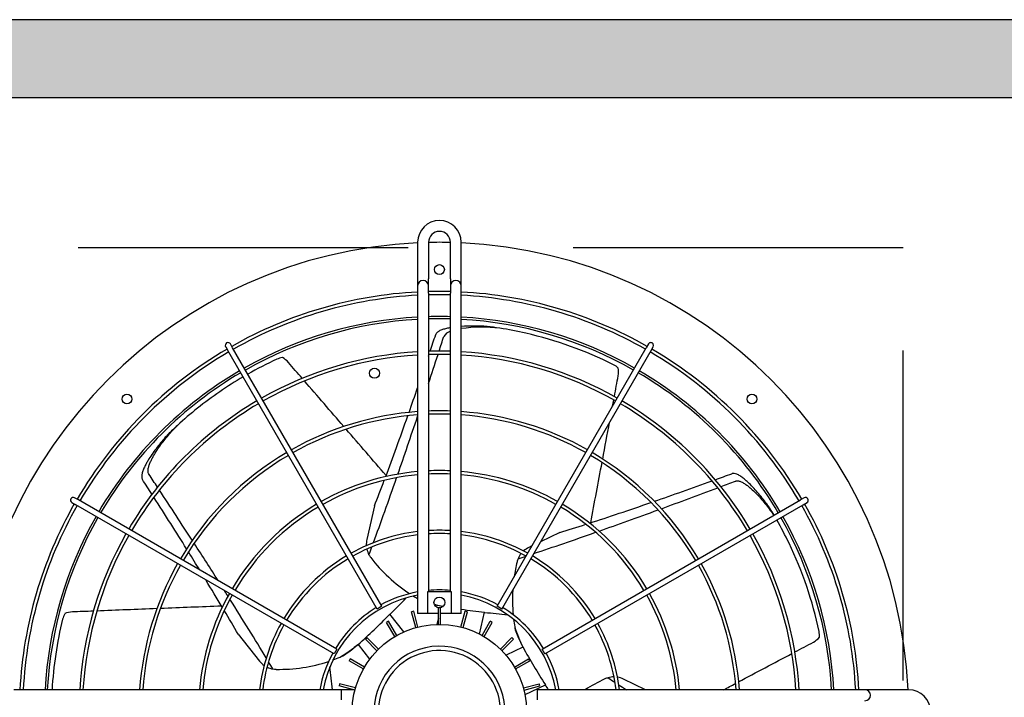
# Model space of a CAD drawing. Header units: millimetres. Extents: x -7955266 to 72030, y -46136 to 9299934.
# Tile 199 of 203: x -4974628 to -4974438, y 6638224 to 6638354. Entities that reach past the tile are written whole.
import ezdxf
from ezdxf.enums import TextEntityAlignment as Align

# ---------------------------------------------------------------- set-up
doc = ezdxf.new("R2010")
doc.units = ezdxf.units.MM
doc.header["$LTSCALE"] = 10
doc.linetypes.add('HIDDEN', pattern=[9.525, 6.35, -3.175])
for name, color, linetype, lineweight in [('BMS_urzadzenia_nr_obw_magistrala', 140, 'Continuous', 13), ('BMS_urzadzenia_WE_WY', 30, 'Continuous', 20), ('IE_ATRYBUTY_ BLOCK_1', 7, 'Continuous', 25), ('IE_ATRYBUTY_ BLOCK_2', 7, 'Continuous', 18), ('IE_urzadzenia', 30, 'Continuous', 25), ('IE_urzadzenia_nr_obw', 94, 'Continuous', 20)]:
    doc.layers.add(name, color=color, linetype=linetype, lineweight=lineweight)
doc.styles.add('ROMANS', font='romans.shx', dxfattribs={"width": 0.8})

# ---------------------------------------------------------------- blocks, each defined once
blk = doc.blocks.new('urzadzenie_klimatyzator_zewn_VRF')
h = blk.add_hatch(color=256)
h.paths.add_polyline_path([(-337.5, -330), (337.5, -330), (337.5, -15), (-337.5, -15)], flags=16)
h.paths.add_polyline_path([(-352.5, -345), (352.5, -345), (352.5, 0), (-352.5, 0)])
for p, q in [((-172.95, -42.82), (-172.95, -49.86)), ((-170.85, -42.82), (-170.85, -49.86)), ((-166.65, -49.86), (-166.65, -42.82)), ((-164.55, -49.86), (-164.55, -42.82)), ((-172.95, -49.86), (-172.95, -51.22)), ((-170.85, -51.22), (-170.85, -49.86)), ((-166.65, -49.86), (-166.65, -51.22)), ((-164.55, -51.22), (-164.55, -49.86)), ((-172.95, -51.22), (-172.95, -52.59)), ((-172.95, -52.59), (-172.95, -114.22)), ((-170.85, -52.59), (-170.85, -51.22)), ((-170.85, -52.59), (-170.85, -110.02)), ((-166.65, -51.22), (-166.65, -52.59)), ((-166.65, -110.02), (-166.65, -52.59)), ((-164.55, -52.59), (-164.55, -51.22)), ((-164.55, -114.22), (-164.55, -52.59)), ((-208.56, -63.12), (-208.98, -62.39)), ((-128.52, -62.39), (-128.94, -63.12)), ((-209.89, -62.91), (-209.47, -63.64)), ((-180.75, -113.38), (-209.47, -63.64)), ((-179.85, -112.86), (-208.56, -63.12)), ((-157.65, -112.86), (-128.94, -63.12)), ((-156.75, -113.38), (-128.03, -63.64)), ((-128.03, -63.64), (-127.61, -62.91)), ((-238.23, -92.4), (-238.96, -91.98)), ((-188.49, -121.12), (-238.23, -92.4)), ((-149.01, -121.12), (-99.27, -92.4)), ((-98.54, -91.98), (-99.27, -92.4)), ((-239.49, -92.89), (-238.76, -93.31)), ((-189.02, -122.03), (-238.76, -93.31)), ((-181.26, -93.55), (-182.73, -99.99)), ((-148.48, -122.03), (-98.74, -93.31)), ((-98.74, -93.31), (-98.01, -92.89)), ((-145.61, -98.67), (-149.27, -100.44)), ((-150.95, -101.24), (-151.56, -101.54)), ((-170.99, -114.22), (-170.99, -110.02)), ((-170.99, -110.02), (-166.51, -110.02)), ((-166.51, -110.02), (-166.51, -114.22)), ((-179.85, -112.86), (-180.75, -113.38)), ((-168.49, -112.82), (-169.34, -112.63)), ((-168.96, -116.33), (-168.96, -113.18)), ((-168.54, -113.18), (-168.96, -113.18)), ((-168.54, -116.33), (-168.54, -113.18)), ((-168.42, -112.82), (-168.5, -113.14)), ((-156.75, -113.38), (-157.65, -112.86)), ((-175.61, -117.79), (-178.31, -114.4)), ((-173.71, -113.8), (-174.12, -113.91)), ((-173.3, -116.95), (-174.12, -113.91)), ((-172.89, -116.84), (-173.71, -113.8)), ((-170.99, -114.22), (-172.95, -114.22)), ((-168.96, -114.22), (-170.99, -114.22)), ((-168.96, -115.17), (-169.23, -116.33)), ((-166.51, -114.22), (-168.54, -114.22)), ((-164.55, -114.22), (-166.51, -114.22)), ((-164.61, -116.84), (-163.79, -113.8)), ((-164.2, -116.95), (-163.38, -113.91)), ((-163.38, -113.91), (-163.79, -113.8)), ((-161.04, -118.2), (-160.07, -113.97)), ((-178.54, -115.74), (-178.91, -115.95)), ((-177.33, -118.68), (-178.91, -115.95)), ((-176.97, -118.47), (-178.54, -115.74)), ((-160.53, -118.47), (-158.96, -115.74)), ((-160.17, -118.68), (-158.59, -115.95)), ((-158.59, -115.95), (-158.96, -115.74)), ((-207.49, -118.23), (-203.37, -123.4)), ((-182.71, -118.87), (-183.01, -119.17)), ((-180.78, -121.4), (-183.01, -119.17)), ((-180.48, -121.1), (-182.71, -118.87)), ((-157.02, -121.1), (-154.79, -118.87)), ((-156.72, -121.4), (-154.49, -119.17)), ((-154.49, -119.17), (-154.79, -118.87)), ((-188.49, -121.12), (-189.02, -122.03)), ((-184.47, -120.26), (-185.14, -120.8)), ((-184.42, -120.21), (-182.18, -123.03)), ((-152.67, -120.72), (-155.92, -122.28)), ((-152.71, -120.66), (-153.09, -119.89)), ((-148.48, -122.03), (-149.01, -121.12)), ((-185.92, -122.97), (-186.13, -123.33)), ((-183.19, -124.54), (-185.92, -122.97)), ((-154.31, -124.54), (-151.58, -122.97)), ((-151.37, -123.33), (-151.58, -122.97)), ((-183.4, -124.91), (-186.13, -123.33)), ((-154.1, -124.91), (-151.37, -123.33)), ((-129.07, -128.93), (-133.34, -126.87)), ((-187.97, -127.76), (-188.07, -128.16)), ((-185.03, -128.98), (-188.07, -128.16)), ((-184.92, -128.57), (-187.97, -127.76)), ((-152.58, -128.57), (-149.53, -127.76)), ((-152.47, -128.98), (-149.43, -128.16)), ((-152.27, -129.85), (-148.36, -127.97)), ((-149.43, -128.16), (-149.53, -127.76)), ((-249.29, -128.93), (-250.65, -128.93)), ((-187.65, -128.93), (-249.29, -128.93)), ((-185.24, -128.93), (-187.65, -128.93)), ((-187.65, -128.93), (-187.65, -130.88)), ((-88.21, -128.93), (-149.85, -128.93)), ((-149.85, -130.88), (-149.85, -128.93)), ((-86.85, -128.93), (-88.21, -128.93)), ((-85.49, -128.93), (-86.85, -128.93)), ((-78.45, -128.93), (-85.49, -128.93))]:
    blk.add_line(p, q)
at = {"linetype": 'HIDDEN'}
for p, q in [((-79.5, -43.88), (-258, -43.88)), ((-79.5, -222.38), (-79.5, -43.88))]:
    blk.add_line(p, q, dxfattribs=at)
for points in [[(-352.5, -345), (352.5, -345), (352.5, 0), (-352.5, 0)], [(-337.5, -330), (337.5, -330), (337.5, -15), (-337.5, -15)]]:
    blk.add_lwpolyline(points, close=True)
for centre, radius in [((-168.75, -48.07), 0.945), ((-181.25, -68.02), 0.966), ((-228.89, -72.99), 0.945), ((-108.61, -72.99), 0.945), ((-168.75, -112.12), 1.05), ((-168.75, -133.13), 16.8)]:
    blk.add_circle(centre, radius)
for centre, radius, start, end in [((-168.75, -42.82), 4.2, 0, 180), ((-168.75, -42.82), 2.1, 0, 180), ((-168.75, -133.13), 90.3, 92.6659, 177.3341), ((-168.75, -133.13), 90.3, 90, 91.3326), ((-168.75, -133.13), 90.3, 88.6674, 90), ((-168.75, -133.13), 90.3, 2.6659, 87.3341), ((-171.9, -51.22), 1.05, 0, 180), ((-165.6, -51.22), 1.05, 0, 180), ((-168.75, -133.13), 80.85, 92.9777, 119.6279), ((-168.75, -133.13), 80.22, 93.0012, 119.625), ((-168.75, -133.13), 80.85, 90, 91.4884), ((-168.75, -133.13), 80.22, 90, 91.5001), ((-168.75, -133.13), 80.85, 88.5116, 90), ((-168.75, -133.13), 80.22, 88.4999, 90), ((-168.75, -133.13), 80.85, 60.3721, 87.0223), ((-168.75, -133.13), 80.22, 60.375, 86.9988), ((-168.75, -133.13), 76.02, 93.1671, 119.6043), ((-168.75, -133.13), 75.6, 93.1847, 119.6021), ((-168.75, -133.13), 76.02, 90, 91.583), ((-168.75, -133.13), 75.6, 90, 91.5918), ((-168.75, -133.13), 76.02, 88.417, 90), ((-168.75, -133.13), 75.6, 88.4082, 90), ((-168.75, -133.13), 76.02, 60.3957, 86.8329), ((-168.75, -133.13), 75.6, 60.3979, 86.8153), ((-166.11, -61.89), 2.02, 105.4119, 152.3986), ((-162.09, -94.75), 35.82, 85.9958, 93.9403), ((-160.58, -89.44), 30.28, 83.4711, 97.54), ((-168.75, -133.13), 74.68, 81.0509, 82.9516), ((-168.75, -133.14), 74.69, 77.1432, 81.0504), ((-168.75, -133.13), 74.68, 63.3522, 77.1426), ((-209.44, -62.65), 0.525, 30, 210), ((-128.06, -62.65), 0.525, 330, 150), ((-168.75, -133.13), 80.85, 120.3721, 149.6279), ((-168.75, -133.13), 80.22, 120.375, 149.625), ((-168.75, -133.13), 69.36, 93.4714, 119.5663), ((-168.75, -133.13), 69.36, 90, 91.7349), ((-168.75, -133.13), 68.73, 90, 91.7508), ((-168.75, -133.13), 69.36, 88.2651, 90), ((-168.75, -133.13), 68.73, 88.2492, 90), ((-168.75, -133.13), 69.36, 60.4337, 86.5286), ((-168.75, -133.13), 80.22, 30.375, 59.625), ((-168.75, -133.13), 80.85, 30.3721, 59.6279), ((-168.75, -133.13), 74.68, 114.7805, 119.5972), ((-168.75, -133.13), 68.73, 93.5033, 119.5624), ((-198.29, -69.14), 4.2, 99.362, 114.7783), ((-201, -68.69), 4.22, 40.8018, 61.2764), ((-168.75, -133.13), 68.73, 60.4376, 86.4967), ((-168.75, -133.13), 76.02, 120.3957, 149.6043), ((-168.75, -133.13), 75.6, 120.3979, 149.6021), ((-137.14, -70.14), 4.2, 47.9334, 63.3497), ((-138.48, -67.74), 4.22, 349.3732, 9.8478), ((-168.75, -133.13), 75.6, 30.3979, 59.6021), ((-168.75, -133.13), 76.02, 30.3957, 59.6043), ((-168.75, -133.13), 74.68, 120.403, 128.5712), ((-168.75, -133.13), 69.36, 120.4337, 149.5663), ((-168.75, -133.13), 68.73, 120.4376, 149.5624), ((-168.75, -133.13), 68.73, 30.4376, 59.5624), ((-168.75, -133.13), 69.36, 30.4337, 59.5663), ((-168.74, -133.14), 74.69, 128.5718, 132.479), ((-168.75, -133.13), 57.88, 94.1616, 119.4803), ((-168.75, -133.13), 57.88, 90, 92.0794), ((-168.75, -133.13), 57.88, 87.9206, 90), ((-168.75, -133.13), 57.88, 60.5197, 85.8384), ((-168.75, -133.13), 57.25, 94.2074, 119.4745), ((-168.75, -133.13), 57.25, 90, 92.1023), ((-168.75, -133.13), 57.25, 87.8977, 90), ((-168.75, -133.13), 57.25, 60.5255, 85.7926), ((-168.74, -133.13), 74.68, 132.4794, 134.3802), ((-168.75, -133.13), 57.88, 120.5197, 149.4803), ((-168.75, -133.13), 57.88, 30.5197, 59.4803), ((-168.75, -133.13), 57.25, 120.5255, 149.4745), ((-168.75, -133.13), 57.25, 30.5255, 59.4745), ((-168.75, -133.13), 46.39, 95.1946, 119.3516), ((-168.75, -133.13), 46.39, 90, 92.5946), ((-168.75, -133.13), 46.39, 87.4054, 90), ((-168.75, -133.13), 46.39, 60.6484, 84.8054), ((-168.75, -133.13), 45.76, 95.2663, 119.3426), ((-168.75, -133.13), 45.76, 90, 92.6304), ((-168.75, -133.13), 45.76, 87.3696, 90), ((-168.75, -133.13), 45.76, 60.6574, 84.7337), ((-239.22, -92.44), 0.525, 60, 240), ((-98.28, -92.44), 0.525, 300, 120), ((-168.75, -133.13), 80.85, 150.3721, 177.0223), ((-168.75, -133.13), 80.22, 150.375, 176.9988), ((-168.75, -133.13), 46.39, 120.6484, 149.3516), ((-168.75, -133.13), 45.76, 120.6574, 149.3426), ((-168.75, -133.13), 45.76, 30.6574, 59.3426), ((-168.75, -133.13), 46.39, 30.6484, 59.3516), ((-168.75, -133.13), 74.68, 30.4028, 31.5231), ((-168.75, -133.13), 80.22, 3.0012, 29.625), ((-168.75, -133.13), 80.85, 2.9777, 29.6279), ((-168.75, -133.13), 76.02, 150.3957, 176.8329), ((-168.75, -133.13), 75.6, 150.3979, 176.8153), ((-168.76, -133.13), 74.69, 25.7146, 29.5968), ((-168.75, -133.13), 75.6, 3.1847, 29.6021), ((-168.75, -133.13), 76.02, 3.1671, 29.6043), ((-168.75, -133.13), 34.9, 96.9115, 119.1381), ((-168.75, -133.13), 34.9, 90, 93.4495), ((-168.75, -133.13), 34.9, 86.5505, 90), ((-168.75, -133.13), 34.9, 60.8619, 83.0885), ((-168.75, -133.13), 69.36, 150.4337, 176.5286), ((-168.75, -133.13), 68.73, 150.4376, 176.4967), ((-168.75, -133.13), 34.27, 97.0392, 119.1223), ((-178.63, -100.93), 4.2, 167.1429, 183.5389), ((-168.75, -133.13), 34.27, 90, 93.513), ((-168.75, -133.13), 34.27, 86.487, 90), ((-168.75, -133.13), 34.27, 60.8777, 82.9608), ((-168.75, -133.13), 68.73, 3.5033, 29.5624), ((-168.75, -133.13), 69.36, 3.4714, 29.5663), ((-178.63, -100.93), 4.2, 192.4851, 208.7032), ((-149.74, -105.32), 4.2, 115.7143, 132.1103), ((-168.75, -133.13), 74.68, 11.9236, 25.7141), ((-168.75, -133.13), 34.9, 120.8619, 149.1381), ((-168.75, -133.13), 34.27, 120.8777, 149.1223), ((-178.63, -100.93), 4.2, 208.7039, 217.5935), ((-157.73, -84.83), 30.59, 217.5945, 236.7924), ((-149.74, -105.32), 4.2, 157.2754, 166.1649), ((-149.74, -105.32), 4.2, 141.0566, 157.2746), ((-168.75, -133.13), 34.27, 30.8777, 59.1223), ((-168.75, -133.13), 34.9, 30.8619, 59.1381), ((-168.75, -133.13), 57.88, 150.5197, 175.8384), ((-168.75, -133.13), 57.25, 150.5255, 175.7926), ((-124.12, -111.63), 30.58, 166.1657, 171.6382), ((-168.75, -133.13), 57.25, 4.2074, 29.4745), ((-168.75, -133.13), 57.88, 4.1616, 29.4803), ((-168.75, -133.13), 23.42, 90, 95.1455), ((-168.75, -133.13), 23.42, 84.8545, 90), ((-124.12, -111.63), 30.58, 176.4659, 185.364), ((-168.75, -133.13), 46.39, 150.6484, 174.8054), ((-168.75, -133.13), 45.76, 150.6574, 174.7337), ((-168.75, -133.13), 22.79, 100.6222, 169.3778), ((-168.75, -133.13), 23.42, 100.3332, 118.7152), ((-168.75, -133.13), 23.42, 61.2848, 79.6668), ((-168.75, -133.13), 22.79, 10.6222, 79.3778), ((-168.75, -133.13), 45.76, 5.2663, 29.3426), ((-168.75, -133.13), 46.39, 5.1946, 29.3516), ((-168.75, -133.13), 23.42, 121.2848, 148.7152), ((-148.59, 0.27), 114.81, 260.054, 260.2535), ((-148.59, 0.27), 114.81, 262.0111, 264.263), ((-168.75, -133.13), 23.42, 31.2848, 58.7152), ((-168.75, -133.13), 74.68, 166.2092, 176.7757), ((-237.19, -116.33), 4.2, 150.7906, 166.2068), ((-239.23, -118.16), 4.22, 92.2304, 112.7049), ((-260.47, -34.2), 114.81, 311.4826, 315.6916), ((-168.75, -133.13), 34.9, 150.8619, 173.0885), ((-168.75, -133.13), 34.27, 150.8777, 172.9608), ((-124.11, -111.63), 30.6, 189.753, 190.8934), ((-122.12, -106.11), 33.88, 198.4111, 205.5513), ((-122.46, -105.23), 33.95, 201.0324, 205.577), ((-168.75, -133.13), 34.27, 7.0392, 29.1223), ((-168.75, -133.13), 34.9, 6.9115, 29.1381), ((-98.76, -116.02), 4.22, 297.9446, 318.4192), ((-99.8, -118.56), 4.2, 356.5049, 11.9211), ((-205.46, -93.67), 33.88, 301.2682, 308.4084), ((-206.25, -94.21), 33.95, 303.8895, 308.4341), ((-168.75, -133.13), 12.6, 3.1897, 266.8103), ((-51.89, -65.72), 114.81, 208.6254, 212.8344), ((-168.75, -133.13), 23.42, 151.2848, 169.6668), ((-199.64, -94.38), 30.6, 292.6102, 293.7505), ((-168.75, -133.13), 11.76, 359.4153, 270.5847), ((-168.75, -133.13), 23.42, 10.3332, 28.7152), ((-200.08, -120.78), 4.2, 218.5714, 234.9675), ((-200.08, -120.78), 4.2, 243.9137, 260.1318), ((-200.08, -120.78), 4.2, 260.1325, 269.0221), ((-199.64, -94.4), 30.59, 269.0231, 288.2209), ((-124.12, -154.62), 30.59, 114.7381, 122.8535), ((-135.16, -130.65), 4.2, 105.8468, 114.7364), ((-135.16, -130.65), 4.2, 89.628, 105.846), ((-135.16, -130.65), 4.2, 64.2857, 80.6818), ((-86.85, -129.97), 1.05, 270, 90), ((-78.45, -133.13), 4.2, 270, 90)]:
    blk.add_arc(centre, radius, start, end)
for centre, major_axis, ratio, start_param, end_param in [((604.83, 3388.45), (-800.54, -3507.39), 0.018843, 0.181938, 0.187017), ((604.83, 3388.45), (-804.26, -3523.69), 0.018843, 0.206114, 0.210059), ((604.83, 3388.45), (-804.26, -3523.69), 0.018843, 0.19712, 0.205219), ((604.83, 3388.45), (-800.54, -3507.39), 0.018843, 0.180443, 0.180909), ((493.84, -1011.21), (1041.82, -1306.4), 0.040757, 2.343333, 2.346709), ((493.84, -1011.21), (1041.82, -1306.4), 0.040757, 2.333158, 2.342778), ((-442.14, -1198.64), (-371.82, -1629.06), 0.040757, 2.343333, 2.346709), ((604.83, 3388.45), (-800.54, -3507.39), 0.018843, 0.161837, 0.170185), ((-442.14, -1198.64), (-371.82, -1629.06), 0.040757, 2.34174, 2.342778), ((604.83, 3388.45), (-800.54, -3507.39), 0.018843, 0.137514, 0.160637), ((604.83, 3388.45), (-804.26, -3523.69), 0.018843, 0.169281, 0.187526), ((-442.14, -1198.64), (-371.82, -1629.06), 0.040757, 2.333158, 2.339108), ((493.84, -1011.21), (1041.82, -1306.4), 0.040757, 2.322894, 2.332595), ((-442.14, -1198.64), (-371.82, -1629.06), 0.040757, 2.322894, 2.332595), ((-2439.71, 2667.35), (2243.06, -2812.71), 0.018843, 0.181938, 0.187017), ((-2439.71, 2667.35), (2253.49, -2825.78), 0.018843, 0.206114, 0.210059), ((604.83, 3388.45), (-804.26, -3523.69), 0.018843, 0.144674, 0.168097), ((604.83, 3388.45), (-800.54, -3507.39), 0.018843, 0.124789, 0.135982), ((3066.85, 1457.73), (-3241.32, -1560.94), 0.018843, 0.161837, 0.180909), ((3066.85, 1457.73), (-3241.32, -1560.94), 0.018843, 0.181938, 0.187017), ((3066.85, 1457.73), (-3256.38, -1568.19), 0.018843, 0.206114, 0.210059), ((-2439.71, 2667.35), (2253.49, -2825.78), 0.018843, 0.188944, 0.205219), ((3066.85, 1457.73), (-3256.38, -1568.19), 0.018843, 0.188944, 0.205219), ((-2439.71, 2667.35), (2243.06, -2812.71), 0.018843, 0.161837, 0.180909), ((3066.85, 1457.73), (-3241.32, -1560.94), 0.018843, 0.137514, 0.160637), ((3066.85, 1457.73), (-3256.38, -1568.19), 0.018843, 0.169281, 0.187941), ((3066.85, 1457.73), (-3241.32, -1560.94), 0.018843, 0.124789, 0.135982), ((3066.85, 1457.73), (-3256.38, -1568.19), 0.018843, 0.146026, 0.168097), ((-2439.71, 2667.35), (2253.49, -2825.78), 0.018843, 0.1749, 0.187941), ((604.83, 3388.45), (-804.26, -3523.69), 0.018843, 0.13987, 0.143049), ((-2439.71, 2667.35), (2243.06, -2812.71), 0.018843, 0.153372, 0.160637), ((3066.85, 1457.73), (-3256.38, -1568.19), 0.018843, 0.13987, 0.143016), ((-2439.71, 2667.35), (2243.06, -2812.71), 0.018843, 0.137514, 0.149342), ((-2439.71, 2667.35), (2253.49, -2825.78), 0.018843, 0.169281, 0.171277), ((-2439.71, 2667.35), (2253.49, -2825.78), 0.018843, 0.144674, 0.168097), ((-211.69, -126.49), (-53.24, -42.46), 0.192511, 2.087387, 2.163873), ((930.88, -162.56), (-1670.95, 0), 0.040757, -0.808434, -0.798814), ((930.88, -162.56), (-1670.95, 0), 0.040757, -0.818699, -0.808998), ((-2439.71, 2667.35), (2243.06, -2812.71), 0.018843, 0.124789, 0.135982), ((930.88, -162.56), (-1670.95, 0), 0.040757, -0.79826, -0.794884), ((-190.34, -95.42), (66.4, -15.15), 0.192511, -1.054205, -0.97772), ((-1172.26, -583.72), (-1505.47, -725), 0.040757, 2.343333, 2.346709), ((-1172.26, -583.72), (-1505.47, -725), 0.040757, 2.333158, 2.342778), ((-2439.71, 2667.35), (2253.49, -2825.78), 0.018843, 0.13987, 0.143049), ((-200.71, -162.56), (0, -68.1), 0.192511, 2.087387, 2.163873), ((3092.39, -1670.93), (3256.38, -1568.19), 0.018843, 3.281463, 3.284642), ((-152.73, -92.74), (29.55, -61.36), 0.192511, -1.054205, -1.035545), ((3092.39, -1670.93), (3256.38, -1568.19), 0.018843, 3.286266, 3.289555), ((-1172.26, -583.72), (-1505.47, -725), 0.040757, 2.330442, 2.332595)]:
    blk.add_ellipse(centre, major_axis=major_axis, ratio=ratio, start_param=start_param, end_param=end_param)
for points, knots in [([(-166.65, -59.26), (-166.9, -59.3), (-167.15, -59.35), (-167.65, -59.47), (-167.89, -59.54), (-168.25, -59.66), (-168.36, -59.7), (-168.59, -59.8), (-168.7, -59.85), (-168.95, -59.99), (-169.1, -60.1), (-169.29, -60.29), (-169.34, -60.36), (-169.42, -60.48), (-169.44, -60.54), (-169.46, -60.59)], [105.823819, 105.823819, 105.823819, 105.823819, 109.253118, 109.253118, 112.682473, 112.682473, 114.39715, 114.39715, 116.111827, 116.111827, 118.548976, 118.548976, 119.767551, 119.767551, 120.608571, 120.608571, 120.608571, 120.608571]), ([(-224.65, -87.46), (-224.69, -87.41), (-224.71, -87.36), (-224.77, -87.22), (-224.8, -87.13), (-224.82, -86.95), (-224.83, -86.86), (-224.83, -86.68), (-224.82, -86.59), (-224.8, -86.4), (-224.78, -86.29), (-224.73, -86.06), (-224.69, -85.95), (-224.59, -85.62), (-224.5, -85.39), (-224.31, -84.95), (-224.21, -84.73), (-223.99, -84.31), (-223.88, -84.11), (-223.56, -83.56), (-223.34, -83.19), (-222.86, -82.47), (-222.61, -82.11), (-222.09, -81.39), (-221.82, -81.04), (-221.26, -80.34), (-220.97, -80), (-220.19, -79.1), (-219.69, -78.56), (-219.18, -78.05)], [116.818504, 116.818504, 116.818504, 116.818504, 117.674315, 117.674315, 118.90653, 118.90653, 120.138745, 120.138745, 121.370961, 121.370961, 122.9854, 122.9854, 124.599839, 124.599839, 127.828717, 127.828717, 131.057596, 131.057596, 134.286474, 134.286474, 140.459649, 140.459649, 146.632824, 146.632824, 152.805999, 152.805999, 158.979173, 158.979173, 169.240552, 169.240552, 169.240552, 169.240552]), ([(-220.98, -79.75), (-221.16, -79.95), (-221.33, -80.14), (-221.82, -80.7), (-222.12, -81.06), (-222.72, -81.79), (-223.01, -82.16), (-223.57, -82.91), (-223.84, -83.28), (-224.35, -84.04), (-224.6, -84.42), (-224.95, -84.99), (-225.07, -85.21), (-225.31, -85.65), (-225.43, -85.88), (-225.65, -86.34), (-225.75, -86.58), (-225.88, -86.93), (-225.91, -87.05), (-225.98, -87.28), (-226, -87.4), (-226.05, -87.68), (-226.06, -87.87), (-226.03, -88.13), (-226.01, -88.22), (-225.96, -88.36), (-225.93, -88.41), (-225.9, -88.46)], [72.856457, 72.856457, 72.856457, 72.856457, 76.498272, 76.498272, 82.972306, 82.972306, 89.446341, 89.446341, 95.920375, 95.920375, 102.39441, 102.39441, 105.823764, 105.823764, 109.253118, 109.253118, 112.682473, 112.682473, 114.39715, 114.39715, 116.111827, 116.111827, 118.548976, 118.548976, 119.767551, 119.767551, 120.608571, 120.608571, 120.608571, 120.608571]), ([(-105.09, -94.08), (-105.24, -93.86), (-105.4, -93.65), (-105.83, -93.05), (-106.11, -92.68), (-106.69, -91.93), (-106.99, -91.57), (-107.59, -90.86), (-107.9, -90.51), (-108.52, -89.84), (-108.83, -89.52), (-109.32, -89.05), (-109.5, -88.88), (-109.88, -88.54), (-110.07, -88.38), (-110.48, -88.06), (-110.68, -87.91), (-111, -87.71), (-111.11, -87.65), (-111.32, -87.53), (-111.43, -87.48), (-111.7, -87.37), (-111.87, -87.32), (-112.14, -87.29), (-112.23, -87.29), (-112.37, -87.31), (-112.43, -87.33), (-112.49, -87.35)], [72.856457, 72.856457, 72.856457, 72.856457, 76.498272, 76.498272, 82.972306, 82.972306, 89.446341, 89.446341, 95.920375, 95.920375, 102.39441, 102.39441, 105.823764, 105.823764, 109.253118, 109.253118, 112.682473, 112.682473, 114.39715, 114.39715, 116.111827, 116.111827, 118.548976, 118.548976, 119.767551, 119.767551, 120.608571, 120.608571, 120.608571, 120.608571]), ([(-111.79, -88.78), (-111.74, -88.76), (-111.68, -88.75), (-111.53, -88.72), (-111.44, -88.72), (-111.26, -88.73), (-111.17, -88.75), (-110.99, -88.79), (-110.91, -88.81), (-110.72, -88.88), (-110.62, -88.93), (-110.41, -89.03), (-110.31, -89.08), (-110.01, -89.26), (-109.81, -89.39), (-109.42, -89.68), (-109.23, -89.83), (-108.87, -90.13), (-108.7, -90.28), (-108.23, -90.72), (-107.92, -91.02), (-107.32, -91.64), (-107.03, -91.97), (-106.45, -92.64), (-106.16, -92.98), (-105.61, -93.68), (-105.33, -94.04), (-104.84, -94.71), (-104.61, -95.04), (-104.39, -95.36)], [116.818504, 116.818504, 116.818504, 116.818504, 117.674315, 117.674315, 118.90653, 118.90653, 120.138745, 120.138745, 121.370961, 121.370961, 122.9854, 122.9854, 124.599839, 124.599839, 127.828717, 127.828717, 131.057596, 131.057596, 134.286474, 134.286474, 140.459649, 140.459649, 146.632824, 146.632824, 152.805999, 152.805999, 158.979173, 158.979173, 164.453305, 164.453305, 164.453305, 164.453305]), ([(-168.43, -112.83), (-168.45, -112.83), (-168.47, -112.82), (-168.9, -112.73), (-169.31, -112.62), (-169.73, -112.51)], [51.900767, 51.900767, 51.900767, 51.900767, 52.250056, 52.250056, 58.635791, 58.635791, 58.635791, 58.635791])]:
    blk.add_open_spline(points, degree=3, knots=knots)
for points in [[(-173.74, -110.89), (-173.48, -111.05), (-173.21, -111.21), (-172.95, -111.36)], [(-169.72, -112.54), (-169.59, -112.57), (-169.46, -112.6), (-169.34, -112.63)], [(-154.48, -115.37), (-154.42, -115.85), (-154.34, -116.33), (-154.26, -116.81)], [(-189.24, -123.16), (-188.78, -122.99), (-188.32, -122.82), (-187.88, -122.63)]]:
    blk.add_open_spline(points, degree=3)
at = {"layer": 'BMS_urzadzenia_nr_obw_magistrala', "style": 'ROMANS', "width": 0.5, "flags": 8}
blk.add_attdef('ADR_BMS', (401.61, -301.55), '', height=150, dxfattribs=at)
at = {"layer": 'BMS_urzadzenia_WE_WY', "style": 'ROMANS', "width": 0.5, "flags": 8}
blk.add_attdef('BMS_WE_WY', (401.61, -506.64), '', height=150, dxfattribs=at)
at = {"layer": 'IE_ATRYBUTY_ BLOCK_1', "style": 'ROMANS', "width": 0.5, "flags": 8}
blk.add_attdef('TYP', text='', height=200, dxfattribs=at).set_placement((0, 22.14), align=Align.CENTER)
at = {"layer": 'IE_ATRYBUTY_ BLOCK_2', "style": 'ROMANS', "width": 0.5, "flags": 8}
for tag, p in [('OPIS1', (0, -539.99)), ('OPIS2', (0, -725.98))]:
    blk.add_attdef(tag, text='', height=150, dxfattribs=at).set_placement(p, align=Align.CENTER)
at = {"layer": 'IE_urzadzenia_nr_obw', "style": 'ROMANS', "width": 0.5, "flags": 8}
blk.add_attdef('NR_OBW', (401.61, -115.56), '', height=150, dxfattribs=at)

msp = doc.modelspace()

# ---------------------------------------------------------------- block references
at = {"layer": 'IE_urzadzenia'}
msp.add_blockref('urzadzenie_klimatyzator_zewn_VRF', (-4974378.03, 6638354.28, 0), dxfattribs=at)

doc.saveas('drawing.dxf')
